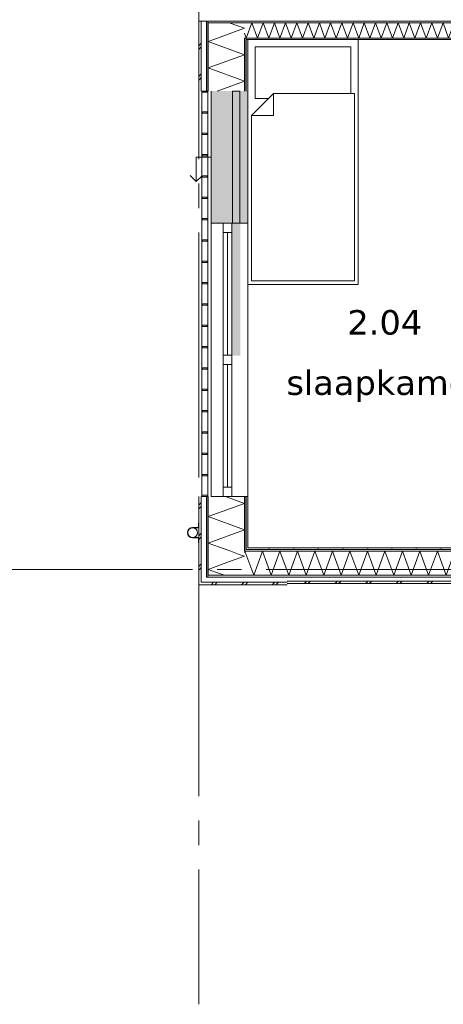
# Model space of a CAD drawing. Header units: millimetres. Extents: x -14925 to 266687, y -3550 to 35834.
# Tile 68 of 244: x 19065 to 22519, y -3550 to 4488. Entities that reach past the tile are written whole.
import ezdxf
from ezdxf.enums import TextEntityAlignment as Align

# ---------------------------------------------------------------- set-up
doc = ezdxf.new("R2010")
doc.units = ezdxf.units.MM
doc.header["$MEASUREMENT"] = 0
doc.linetypes.add('B0204', pattern=[2600, 2000, -200, 200, -200])
for name, color, linetype in [('34 Balustrades', 7, 'Continuous'), ('52 Riolering.SCHOON', 7, 'Continuous'), ('A Stramien', 7, 'Continuous'), ('New_21 Buitenwanden', 7, 'Continuous'), ('New_21 Buitenwanden 2D arcering', 7, 'Continuous'), ('New_21 Buitenwanden Afdek-arcering', 7, 'Continuous'), ('New_21 Buitenwanden Deuren', 7, 'Continuous'), ('New_21 Buitenwanden Doorsnede-arcering', 7, 'Continuous'), ('New_21 Buitenwanden Laagscheidingslijnen', 7, 'Continuous'), ('New_21 Buitenwanden Ramen', 7, 'Continuous'), ('New_22 C Binnenwanden', 7, 'Continuous'), ('New_22 C Binnenwanden Doorsnede-arcering', 7, 'Continuous'), ('New_22 C Binnenwanden Laagscheidingslijnen', 7, 'Continuous'), ('New_82 Interieur', 7, 'Continuous'), ('New_Z Gebruiksopp', 7, 'Continuous'), ('New_Z Gebruiksopp Zone omranding', 7, 'Continuous'), ('New_Z Gebruiksopp Zone tekst', 7, 'Continuous')]:
    doc.layers.add(name, color=color, linetype=linetype)
doc.styles.add('GENERATED_STYLE_1', font='verdana.ttf')
doc.styles.add('GENERATED_STYLE_2', font='verdana.ttf')
pattern_1 = [(270, (0, 0), (100, 0), [])]
pattern_2 = [(270, (0, 0), (346.41, 0), [0, -200]), (270, (173.2, -100), (346.41, 0), [0, -200])]
pattern_3 = [(0, (0, 0), (0, 100), [])]
pattern_4 = [(0, (0, 0), (0, 346.41), [0, -200]), (0, (100, 173.2), (0, 346.41), [0, -200])]

# ---------------------------------------------------------------- blocks, each defined once
blk = doc.blocks.new('slaapkamer_2.04_64_3', base_point=(22042.5, 2250))
at = {"layer": 'New_Z Gebruiksopp Zone tekst', "color": 2, "lineweight": 0}
for tag, style, p in [('DUMMY_941', 'GENERATED_STYLE_1', (22042.5, 2187.9)), ('DUMMY_942', 'GENERATED_STYLE_2', (22042.5, 1690.7))]:
    blk.add_attdef(tag, text='', height=200, dxfattribs=dict(at, style=style)).set_placement(p, align=Align.TOP_LEFT)
for tag, style, p in [('ROOM_NUMBER', 'GENERATED_STYLE_1', (22042.5, 2117.1)), ('ROOM_NAME', 'GENERATED_STYLE_2', (22042.5, 1624.8))]:
    blk.add_attdef(tag, text='', height=200, dxfattribs=dict(at, style=style)).set_placement(p, align=Align.TOP_CENTER)
blk = doc.blocks.new('Bed 01 26[16]_3', base_point=(21825, 2325))
at = {"layer": 'New_82 Interieur', "color": 7, "linetype": 'Continuous', "lineweight": 0}
for p, q in [((20925, 2325), (20925, 4325)), ((20925, 4325), (21825, 4325)), ((21825, 4325), (21825, 2325)), ((21135, 3885), (21135, 3705)), ((20955, 3705), (21135, 3705)), ((21825, 2325), (20925, 2325))]:
    blk.add_line(p, q, dxfattribs=at)
at = {"layer": 'New_82 Interieur', "color": 7, "linetype": 'Continuous', "lineweight": 0, "flags": 128}
for points in [[(21135, 3885), (21095, 3845), (20985, 3845), (20985, 4265), (21765, 4265), (21765, 3885)], [(21795, 2355), (20955, 2355), (20955, 3705), (21135, 3885), (21795, 3885)]]:
    blk.add_lwpolyline(points, close=True, dxfattribs=at)
blk = doc.blocks.new('*X1052')
at = {"layer": 'New_21 Buitenwanden Doorsnede-arcering', "color": 7, "linetype": 'Continuous', "lineweight": 0}
for p, q in [((20776.2, 63.4), (20898, 107.7)), ((20855.8, 123.1), (20898, 107.7)), ((20662.4, -22), (20733.9, -48))]:
    blk.add_line(p, q, dxfattribs=at)
blk = doc.blocks.new('*X1054')
at = {"layer": 'New_21 Buitenwanden Doorsnede-arcering', "color": 7, "linetype": 'Continuous', "lineweight": 0}
for p, q in [((20525, 525), (20545, 545)), ((20525, 495), (20530, 500)), ((20530, 500), (20545, 515)), ((20525, 275), (20545, 295)), ((20525, 245), (20545, 265)), ((20525, 25), (20545, 45)), ((20530, 0), (20545, 15)), ((20525, -5), (20530, 0))]:
    blk.add_line(p, q, dxfattribs=at)
blk = doc.blocks.new('*X1056')
at = {"layer": 'New_21 Buitenwanden Doorsnede-arcering', "color": 7, "linetype": 'Continuous', "lineweight": 0}
for p, q in [((20743.3, 595), (20898, 538.7)), ((20602, 430.9), (20898, 538.7)), ((20602, 430.9), (20898, 323.2)), ((20602, 215.5), (20898, 323.2)), ((20602, 215.5), (20787.4, 148))]:
    blk.add_line(p, q, dxfattribs=at)
blk = doc.blocks.new('*X1057')
at = {"layer": 'New_21 Buitenwanden Doorsnede-arcering', "color": 7, "linetype": 'Continuous', "lineweight": 0}
for p, q in [((20787.4, 148), (20855.8, 123.1)), ((20602, 0), (20776.2, 63.4)), ((20602, 0), (20662.4, -22))]:
    blk.add_line(p, q, dxfattribs=at)
blk = doc.blocks.new('Wall_166_3', base_point=(20925, 175))
at = {"layer": 'New_21 Buitenwanden Doorsnede-arcering', "linetype": 'Continuous', "lineweight": 0, "true_color": 0x000000}
h = blk.add_hatch(dxfattribs=at)
h.set_pattern_fill('325_Houtachtig_plaatmate_E2', color=18, style=0, pattern_type=2)
h.set_pattern_definition(pattern_1)
h.paths.add_polyline_path([(20602, -48), (20602, 595), (20587, 595), (20587, -48)])
h = blk.add_hatch(dxfattribs=at)
h.set_pattern_fill('325_Houtachtig_plaatmate_E2', color=18, style=0, pattern_type=2)
h.set_pattern_definition(pattern_1)
h.paths.add_polyline_path([(20909, 163), (20913, 166), (20913, 595), (20898, 595), (20898, 163)])
h = blk.add_hatch(dxfattribs=at)
h.set_pattern_fill('720_Gips_0003', color=18, style=0, pattern_type=2)
h.set_pattern_definition(pattern_2)
h.paths.add_polyline_path([(20925, 175), (20925, 595), (20913, 595), (20913, 175)])
h = blk.add_hatch(dxfattribs=at)
h.set_pattern_fill('325_Houtachtig_plaatmate_E2', color=18, style=0, pattern_type=2)
h.set_pattern_definition(pattern_1)
h.paths.add_polyline_path([(20913, 163), (20909, 163), (20898, 154.7), (20898, 148), (20913, 148)])
h = blk.add_hatch(dxfattribs=at)
h.set_pattern_fill('325_Houtachtig_plaatmate_E2', color=18, style=0, pattern_type=2)
h.set_pattern_definition(pattern_1)
h.paths.add_polyline_path([(20898, 163), (20898, 154.7), (20909, 163)])
h = blk.add_hatch(dxfattribs=at)
h.set_pattern_fill('325_Houtachtig_plaatmate_E2', color=18, style=0, pattern_type=2)
h.set_pattern_definition(pattern_1)
h.paths.add_polyline_path([(20913, 166), (20909, 163), (20913, 163)])
h = blk.add_hatch(dxfattribs=at)
h.set_pattern_fill('720_Gips_0003', color=18, style=0, pattern_type=2)
h.set_pattern_definition(pattern_2)
h.paths.add_polyline_path([(20925, 175), (20913, 166), (20913, 163), (20925, 163)])
h = blk.add_hatch(dxfattribs=at)
h.set_pattern_fill('720_Gips_0003', color=18, style=0, pattern_type=2)
h.set_pattern_definition(pattern_2)
h.paths.add_polyline_path([(20913, 166), (20925, 175), (20913, 175)])
h = blk.add_hatch(dxfattribs=at)
h.set_pattern_fill('325_Houtachtig_plaatmate_E2', color=18, style=0, pattern_type=2)
h.set_pattern_definition(pattern_1)
h.paths.add_polyline_path([(20602, -63), (20602, -48), (20587, -48), (20587, -63)])
at = {"layer": 'New_21 Buitenwanden', "color": 9, "linetype": 'Continuous', "lineweight": 0, "flags": 128}
for points in [[(20525, 595), (20525, -125)], [(20925, 175), (20925, 595)], [(20525, -125), (20545, -125)]]:
    blk.add_lwpolyline(points, dxfattribs=at)
at = {"layer": 'New_21 Buitenwanden Laagscheidingslijnen', "color": 9, "linetype": 'Continuous', "lineweight": 0}
for p, q in [((20545, 595), (20545, -63)), ((20587, 595), (20587, -48)), ((20602, 595), (20602, 148)), ((20898, 595), (20898, 163)), ((20913, 595), (20913, 175)), ((20898, 163), (20898, 154.7)), ((20913, 175), (20913, 166)), ((20913, 166), (20913, 163)), ((20913, 163), (20925, 163)), ((20602, 148), (20602, -48)), ((20898, 154.7), (20898, 148)), ((20898, 148), (20913, 148)), ((20545, -63), (20545, -105)), ((20587, -48), (20587, -63)), ((20602, -63), (20587, -63)), ((20627.7, -48), (20602, -48)), ((20627.7, -48), (20898, -48)), ((20551.7, -105), (20545, -105)), ((20551.7, -105), (20587, -105))]:
    blk.add_line(p, q, dxfattribs=at)
at = {"layer": 'New_21 Buitenwanden', "color": 1, "lineweight": 0}
for name in ['*X1056', '*X1054', '*X1057', '*X1052']:
    blk.add_blockref(name, (0, 0), dxfattribs=at)
blk = doc.blocks.new('*X1267')
at = {"layer": 'New_21 Buitenwanden Doorsnede-arcering', "color": 7, "linetype": 'Continuous', "lineweight": 0}
for p in [(20772, 4463), (20787, 4376.7)]:
    blk.add_line(p, (20898, 4417.1), dxfattribs=at)
blk = doc.blocks.new('*X1269')
at = {"layer": 'New_21 Buitenwanden Doorsnede-arcering', "color": 7, "linetype": 'Continuous', "lineweight": 0}
for p, q in [((20525, 4275), (20545, 4295)), ((20525, 4245), (20545, 4265)), ((20525, 4025), (20545, 4045)), ((20525, 3995), (20530, 4000)), ((20530, 4000), (20545, 4015))]:
    blk.add_line(p, q, dxfattribs=at)
blk = doc.blocks.new('*X1270')
at = {"layer": 'New_21 Buitenwanden Doorsnede-arcering', "color": 7, "linetype": 'Continuous', "lineweight": 0}
blk.add_line((20677.8, 4337), (20787, 4376.7), dxfattribs=at)
blk = doc.blocks.new('*X1271')
at = {"layer": 'New_21 Buitenwanden Doorsnede-arcering', "color": 7, "linetype": 'Continuous', "lineweight": 0}
for p, q in [((20602, 4309.4), (20677.8, 4337)), ((20602, 4309.4), (20898, 4201.7)), ((20602, 4093.9), (20898, 4201.7)), ((20602, 4093.9), (20898, 3986.2)), ((20674.9, 3905), (20898, 3986.2))]:
    blk.add_line(p, q, dxfattribs=at)
blk = doc.blocks.new('Wall_205_3', base_point=(20925, 3905))
at = {"layer": 'New_21 Buitenwanden Doorsnede-arcering', "linetype": 'Continuous', "lineweight": 0, "true_color": 0x000000}
h = blk.add_hatch(dxfattribs=at)
h.set_pattern_fill('325_Houtachtig_plaatmate_E2', color=18, style=0, pattern_type=2)
h.set_pattern_definition(pattern_1)
h.paths.add_polyline_path([(20602, 4475), (20587, 4475), (20587, 4463), (20602, 4463)])
h = blk.add_hatch(dxfattribs=at)
h.set_pattern_fill('325_Houtachtig_plaatmate_E2', color=18, style=0, pattern_type=2)
h.set_pattern_definition(pattern_1)
h.paths.add_polyline_path([(20602, 4463), (20587, 4463), (20587, 4451.75), (20602, 4446.125)])
h = blk.add_hatch(dxfattribs=at)
h.set_pattern_fill('325_Houtachtig_plaatmate_E2', color=18, style=0, pattern_type=2)
h.set_pattern_definition(pattern_1)
h.paths.add_polyline_path([(20587, 4451.75), (20587, 3905), (20602, 3905), (20602, 4446.125)])
h = blk.add_hatch(dxfattribs=at)
h.set_pattern_fill('325_Houtachtig_plaatmate_E2', color=18, style=0, pattern_type=2)
h.set_pattern_definition(pattern_1)
h.paths.add_polyline_path([(20913, 4337), (20898, 4337), (20898, 4335.125), (20913, 4329.5)])
h = blk.add_hatch(dxfattribs=at)
h.set_pattern_fill('325_Houtachtig_plaatmate_E2', color=18, style=0, pattern_type=2)
h.set_pattern_definition(pattern_1)
h.paths.add_polyline_path([(20913, 4325), (20913, 4329.5), (20898, 4335.125), (20898, 4325)])
h = blk.add_hatch(dxfattribs=at)
h.set_pattern_fill('325_Houtachtig_plaatmate_E2', color=18, style=0, pattern_type=2)
h.set_pattern_definition(pattern_1)
h.paths.add_polyline_path([(20898, 4325), (20898, 3905), (20913, 3905), (20913, 4325)])
h = blk.add_hatch(dxfattribs=at)
h.set_pattern_fill('720_Gips_0003', color=18, style=0, pattern_type=2)
h.set_pattern_definition(pattern_2)
h.paths.add_polyline_path([(20913, 4325), (20913, 3905), (20925, 3905), (20925, 4325)])
at = {"layer": 'New_21 Buitenwanden', "color": 9, "linetype": 'Continuous', "lineweight": 0, "flags": 128}
for points in [[(20525, 4475), (20525, 3905)], [(20925, 3905), (20925, 4325)]]:
    blk.add_lwpolyline(points, dxfattribs=at)
at = {"layer": 'New_21 Buitenwanden Laagscheidingslijnen', "color": 9, "linetype": 'Continuous', "lineweight": 0}
for p, q in [((20545, 4467.5), (20545, 3905)), ((20587, 4451.75), (20587, 3905)), ((20602, 4446.125), (20602, 4337)), ((20602, 4337), (20602, 3905)), ((20898, 4335.125), (20898, 4325)), ((20898, 4325), (20898, 3905)), ((20913, 4325), (20913, 3905))]:
    blk.add_line(p, q, dxfattribs=at)
at = {"layer": 'New_21 Buitenwanden Laagscheidingslijnen', "color": 1, "linetype": 'Continuous', "lineweight": 0}
blk.add_line((20925, 4325), (20913, 4325), dxfattribs=at)
at = {"layer": 'New_22 C Binnenwanden', "color": 9, "linetype": 'Continuous', "lineweight": 0, "flags": 128}
for points in [[(20525, 4475), (20545, 4475)], [(20545, 4475), (20587, 4475)], [(20587, 4475), (20602, 4475)]]:
    blk.add_lwpolyline(points, dxfattribs=at)
at = {"layer": 'New_22 C Binnenwanden Laagscheidingslijnen', "color": 9, "linetype": 'Continuous', "lineweight": 0}
for p, q in [((20545, 4475), (20545, 4467.5)), ((20587, 4475), (20587, 4463)), ((20587, 4463), (20587, 4451.75)), ((20602, 4463), (20602, 4446.125)), ((20898, 4337), (20898, 4335.125))]:
    blk.add_line(p, q, dxfattribs=at)
at = {"layer": 'New_22 C Binnenwanden Laagscheidingslijnen', "color": 1, "linetype": 'Continuous', "lineweight": 0}
for p, q in [((20898, 4463), (20602, 4463)), ((20913, 4337), (20898, 4337))]:
    blk.add_line(p, q, dxfattribs=at)
at = {"layer": 'New_21 Buitenwanden', "color": 1, "lineweight": 0}
for name in ['*X1267', '*X1270', '*X1269', '*X1271']:
    blk.add_blockref(name, (0, 0), dxfattribs=at)
blk = doc.blocks.new('*X1280')
at = {"layer": 'New_22 C Binnenwanden Doorsnede-arcering', "color": 7, "linetype": 'Continuous', "lineweight": 0}
for p, q in [((20912.3, 4337), (20958.1, 4463)), ((21004, 4337), (20958.1, 4463)), ((21004, 4337), (21049.9, 4463)), ((21095.7, 4337), (21049.9, 4463)), ((21095.7, 4337), (21141.6, 4463)), ((21187.4, 4337), (21141.6, 4463)), ((21187.4, 4337), (21233.3, 4463)), ((21279.2, 4337), (21233.3, 4463)), ((21279.2, 4337), (21325, 4463)), ((21370.9, 4337), (21325, 4463)), ((21370.9, 4337), (21416.7, 4463)), ((21462.6, 4337), (21416.7, 4463)), ((21462.6, 4337), (21508.5, 4463)), ((21554.3, 4337), (21508.5, 4463)), ((21554.3, 4337), (21600.2, 4463)), ((21646, 4337), (21600.2, 4463)), ((21646, 4337), (21691.9, 4463)), ((21737.8, 4337), (21691.9, 4463)), ((21737.8, 4337), (21783.6, 4463)), ((21829.5, 4337), (21783.6, 4463)), ((21829.5, 4337), (21875.3, 4463)), ((21921.2, 4337), (21875.3, 4463)), ((21921.2, 4337), (21967.1, 4463)), ((22012.9, 4337), (21967.1, 4463)), ((22012.9, 4337), (22058.8, 4463)), ((22104.6, 4337), (22058.8, 4463)), ((22104.6, 4337), (22150.5, 4463)), ((22196.4, 4337), (22150.5, 4463)), ((22196.4, 4337), (22242.2, 4463)), ((22288.1, 4337), (22242.2, 4463)), ((22288.1, 4337), (22333.9, 4463)), ((22379.8, 4337), (22333.9, 4463)), ((22379.8, 4337), (22425.7, 4463)), ((22471.5, 4337), (22425.7, 4463)), ((22471.5, 4337), (22517.4, 4463)), ((22563.2, 4337), (22517.4, 4463)), ((22563.2, 4337), (22609.1, 4463)), ((22655, 4337), (22609.1, 4463)), ((22655, 4337), (22700.8, 4463)), ((22746.7, 4337), (22700.8, 4463)), ((22746.7, 4337), (22792.5, 4463)), ((22838.4, 4337), (22792.5, 4463)), ((22838.4, 4337), (22884.3, 4463)), ((22930.1, 4337), (22884.3, 4463)), ((22930.1, 4337), (22976, 4463)), ((23021.8, 4337), (22976, 4463)), ((23021.8, 4337), (23067.7, 4463)), ((23113.6, 4337), (23067.7, 4463)), ((23113.6, 4337), (23159.4, 4463)), ((23205.3, 4337), (23159.4, 4463)), ((23205.3, 4337), (23237, 4424.1)), ((20912.3, 4337), (20898, 4376.2))]:
    blk.add_line(p, q, dxfattribs=at)
blk = doc.blocks.new('Wall_208_3', base_point=(27375, 4325))
at = {"layer": 'New_22 C Binnenwanden Doorsnede-arcering', "linetype": 'Continuous', "lineweight": 0, "true_color": 0x000000}
h = blk.add_hatch(dxfattribs=at)
h.set_pattern_fill('325_Houtachtig_plaatmate_E2', color=18, style=0, pattern_type=2)
h.set_pattern_definition(pattern_3)
h.paths.add_polyline_path([(27698, 4475), (20602, 4475), (20602, 4463), (27698, 4463)])
h = blk.add_hatch(dxfattribs=at)
h.set_pattern_fill('325_Houtachtig_plaatmate_E2', color=18, style=0, pattern_type=2)
h.set_pattern_definition(pattern_3)
h.paths.add_polyline_path([(23225, 4337), (20913, 4337), (20913, 4329.5), (20925, 4325), (23225, 4325)])
h = blk.add_hatch(dxfattribs=at)
h.set_pattern_fill('325_Houtachtig_plaatmate_E2', color=18, style=0, pattern_type=2)
h.set_pattern_definition(pattern_3)
h.paths.add_polyline_path([(20925, 4325), (20913, 4329.5), (20913, 4325)])
at = {"layer": 'New_21 Buitenwanden Laagscheidingslijnen', "color": 1, "linetype": 'Continuous', "lineweight": 0}
blk.add_line((20925, 4325), (20913, 4325), dxfattribs=at)
at = {"layer": 'New_22 C Binnenwanden', "color": 1, "linetype": 'Continuous', "lineweight": 0, "flags": 128}
for points in [[(27698, 4475), (20602, 4475)], [(20925, 4325), (23225, 4325)]]:
    blk.add_lwpolyline(points, dxfattribs=at)
at = {"layer": 'New_22 C Binnenwanden Laagscheidingslijnen', "color": 1, "linetype": 'Continuous', "lineweight": 0}
for p, q in [((20898, 4463), (20602, 4463)), ((20898, 4463), (27402, 4463)), ((20913, 4337), (20898, 4337)), ((20913, 4337), (23237, 4337))]:
    blk.add_line(p, q, dxfattribs=at)
at = {"layer": 'New_22 C Binnenwanden', "color": 1, "lineweight": 0}
blk.add_blockref('*X1280', (0, 0), dxfattribs=at)
blk = doc.blocks.new('*X1564')
at = {"layer": 'New_21 Buitenwanden Doorsnede-arcering', "color": 7, "linetype": 'Continuous', "lineweight": 0}
for p, q in [((20625, -125), (20645, -105)), ((20655, -125), (20675, -105)), ((20875, -125), (20895, -105)), ((20905, -125), (20925, -105)), ((21125, -125), (21145, -105)), ((21155, -125), (21175, -105))]:
    blk.add_line(p, q, dxfattribs=at)
blk = doc.blocks.new('*X1565')
at = {"layer": 'New_21 Buitenwanden Doorsnede-arcering', "color": 7, "linetype": 'Continuous', "lineweight": 0}
for p, q in [((20898, 136.8), (20902.1, 148)), ((20973.4, -48), (20902.1, 148)), ((20973.4, -48), (21044.8, 148)), ((21116.1, -48), (21044.8, 148)), ((21116.1, -48), (21187.4, 148)), ((21245, -10.2), (21187.4, 148))]:
    blk.add_line(p, q, dxfattribs=at)
blk = doc.blocks.new('Wall_278_3', base_point=(21245, 175))
at = {"layer": 'New_21 Buitenwanden Doorsnede-arcering', "linetype": 'Continuous', "lineweight": 0, "true_color": 0x000000}
h = blk.add_hatch(dxfattribs=at)
h.set_pattern_fill('325_Houtachtig_plaatmate_E2', color=18, style=0, pattern_type=2)
h.set_pattern_definition(pattern_3)
h.paths.add_polyline_path([(20913, 148), (21245, 148), (21245, 163), (20913, 163)])
h = blk.add_hatch(dxfattribs=at)
h.set_pattern_fill('720_Gips_0003', color=18, style=0, pattern_type=2)
h.set_pattern_definition(pattern_4)
h.paths.add_polyline_path([(20925, 163), (21245, 163), (21245, 175), (20925, 175)])
h = blk.add_hatch(dxfattribs=at)
h.set_pattern_fill('325_Houtachtig_plaatmate_E2', color=18, style=0, pattern_type=2)
h.set_pattern_definition(pattern_3)
h.paths.add_polyline_path([(20607.7, -63), (20627.7, -48), (20602, -48), (20602, -63)])
h = blk.add_hatch(dxfattribs=at)
h.set_pattern_fill('325_Houtachtig_plaatmate_E2', color=18, style=0, pattern_type=2)
h.set_pattern_definition(pattern_3)
h.paths.add_polyline_path([(20607.7, -63), (21245, -63), (21245, -48), (20627.7, -48)])
at = {"layer": 'New_21 Buitenwanden', "color": 9, "linetype": 'Continuous', "lineweight": 0, "flags": 128}
for points in [[(21245, 175), (20925, 175)], [(20545, -125), (21245, -125)]]:
    blk.add_lwpolyline(points, dxfattribs=at)
at = {"layer": 'New_21 Buitenwanden Laagscheidingslijnen', "color": 9, "linetype": 'Continuous', "lineweight": 0}
for p, q in [((20913, 163), (20925, 163)), ((20925, 163), (21245, 163)), ((20898, 148), (20913, 148)), ((20913, 148), (21245, 148)), ((20602, -63), (20587, -63)), ((20627.7, -48), (20602, -48)), ((20607.7, -63), (20602, -63)), ((20607.7, -63), (21245, -63)), ((20627.7, -48), (20898, -48)), ((20898, -48), (21245, -48)), ((20551.7, -105), (20545, -105)), ((20551.7, -105), (20587, -105)), ((20587, -105), (21245, -105))]:
    blk.add_line(p, q, dxfattribs=at)
at = {"layer": 'New_21 Buitenwanden', "color": 1, "lineweight": 0}
for name in ['*X1565', '*X1564']:
    blk.add_blockref(name, (0, 0), dxfattribs=at)
blk = doc.blocks.new('*X1567')
at = {"layer": 'New_21 Buitenwanden Doorsnede-arcering', "color": 7, "linetype": 'Continuous', "lineweight": 0}
for p, q in [((21385, -115), (21400, -100)), ((21400, -100), (21405, -95)), ((21415, -115), (21430, -100)), ((21430, -100), (21435, -95)), ((21635, -115), (21650, -100)), ((21650, -100), (21655, -95)), ((21665, -115), (21680, -100)), ((21680, -100), (21685, -95)), ((21885, -115), (21900, -100)), ((21900, -100), (21905, -95)), ((21915, -115), (21930, -100)), ((21930, -100), (21935, -95)), ((22135, -115), (22150, -100)), ((22150, -100), (22155, -95)), ((22165, -115), (22180, -100)), ((22180, -100), (22185, -95)), ((22385, -115), (22400, -100)), ((22400, -100), (22405, -95)), ((22415, -115), (22430, -100)), ((22430, -100), (22435, -95)), ((22635, -115), (22650, -100)), ((22650, -100), (22655, -95)), ((22665, -115), (22680, -100)), ((22680, -100), (22685, -95)), ((22885, -115), (22900, -100)), ((22900, -100), (22905, -95)), ((22915, -115), (22930, -100)), ((22930, -100), (22935, -95)), ((23135, -115), (23150, -100)), ((23150, -100), (23155, -95)), ((23165, -115), (23180, -100)), ((23180, -100), (23185, -95)), ((23385, -115), (23400, -100)), ((23400, -100), (23405, -95)), ((23415, -115), (23430, -100)), ((23430, -100), (23435, -95)), ((23635, -115), (23650, -100)), ((23650, -100), (23655, -95)), ((23665, -115), (23680, -100)), ((23680, -100), (23685, -95)), ((23885, -115), (23900, -100)), ((23900, -100), (23905, -95)), ((23915, -115), (23930, -100)), ((23930, -100), (23935, -95)), ((24135, -115), (24150, -100)), ((24150, -100), (24155, -95)), ((24165, -115), (24180, -100)), ((24180, -100), (24185, -95)), ((24385, -115), (24400, -100)), ((24400, -100), (24405, -95)), ((24415, -115), (24430, -100)), ((24430, -100), (24435, -95))]:
    blk.add_line(p, q, dxfattribs=at)
blk = doc.blocks.new('*X1569')
at = {"layer": 'New_21 Buitenwanden Doorsnede-arcering', "color": 7, "linetype": 'Continuous', "lineweight": 0}
for p, q in [((21258.8, -48), (21330.1, 148)), ((21401.4, -48), (21330.1, 148)), ((21401.4, -48), (21472.8, 148)), ((21544.1, -48), (21472.8, 148)), ((21544.1, -48), (21615.5, 148)), ((21686.8, -48), (21615.5, 148)), ((21686.8, -48), (21758.1, 148)), ((21829.5, -48), (21758.1, 148)), ((21829.5, -48), (21900.8, 148)), ((21972.2, -48), (21900.8, 148)), ((21972.2, -48), (22043.5, 148)), ((22114.8, -48), (22043.5, 148)), ((22114.8, -48), (22186.2, 148)), ((22257.5, -48), (22186.2, 148)), ((22257.5, -48), (22328.8, 148)), ((22400.2, -48), (22328.8, 148)), ((22400.2, -48), (22471.5, 148)), ((22542.9, -48), (22471.5, 148)), ((22542.9, -48), (22614.2, 148)), ((22637, 85.4), (22614.2, 148)), ((21258.8, -48), (21245, -10.2))]:
    blk.add_line(p, q, dxfattribs=at)
blk = doc.blocks.new('Wall_279_3', base_point=(27055, 175))
at = {"layer": 'New_21 Buitenwanden Doorsnede-arcering', "linetype": 'Continuous', "lineweight": 0, "true_color": 0x000000}
h = blk.add_hatch(dxfattribs=at)
h.set_pattern_fill('720_Gips_0003', color=18, style=0, pattern_type=2)
h.set_pattern_definition(pattern_4)
h.paths.add_polyline_path([(22625, 175), (21245, 175), (21245, 163), (22625, 163)])
h = blk.add_hatch(dxfattribs=at)
h.set_pattern_fill('325_Houtachtig_plaatmate_E2', color=18, style=0, pattern_type=2)
h.set_pattern_definition(pattern_3)
h.paths.add_polyline_path([(22625, 163), (21245, 163), (21245, 148), (22625, 148)])
h = blk.add_hatch(dxfattribs=at)
h.set_pattern_fill('325_Houtachtig_plaatmate_E2', color=18, style=0, pattern_type=2)
h.set_pattern_definition(pattern_3)
h.paths.add_polyline_path([(21245, -63), (24495, -63), (24495, -48), (21245, -48)])
at = {"layer": 'New_21 Buitenwanden', "color": 9, "linetype": 'Continuous', "lineweight": 0, "flags": 128}
for points in [[(22625, 175), (21245, 175)], [(21245, -115), (24495, -115)]]:
    blk.add_lwpolyline(points, dxfattribs=at)
at = {"layer": 'New_21 Buitenwanden Laagscheidingslijnen', "color": 9, "linetype": 'Continuous', "lineweight": 0}
for p, q in [((21245, 163), (22625, 163)), ((21245, 148), (22625, 148)), ((21245, -48), (22637, -48)), ((21245, -63), (24495, -63)), ((21245, -95), (24495, -95))]:
    blk.add_line(p, q, dxfattribs=at)
at = {"layer": 'New_21 Buitenwanden', "color": 1, "lineweight": 0}
for name in ['*X1569', '*X1567']:
    blk.add_blockref(name, (0, 0), dxfattribs=at)
blk = doc.blocks.new('Rnx horizontaal 26[40]_3')
at = {"layer": 'New_21 Buitenwanden Ramen', "color": 7, "linetype": 'Continuous', "lineweight": 0}
for p, q in [((20625, 595), (20625, 2827)), ((20625, 2827), (20645, 2827)), ((20645, 2827), (20687, 2827)), ((20687, 2827), (20702, 2827)), ((20702, 2827), (20725, 2827)), ((20725, 2751), (20725, 2827)), ((20725, 2827), (20795, 2827)), ((20725, 2827), (20795, 2827)), ((20795, 2827), (20795, 2751)), ((20795, 2827), (20898, 2827)), ((20795, 2827), (20898, 2827)), ((20898, 2827), (20913, 2827)), ((20898, 2827), (20913, 2827)), ((20913, 2827), (20925, 2827)), ((20913, 2827), (20925, 2827)), ((20925, 2827), (20925, 2839)), ((20925, 2827), (20925, 2839)), ((20925, 595), (20925, 2827)), ((20795, 2751), (20725, 2751)), ((20725, 1749), (20725, 2751)), ((20760, 1749), (20760, 2751)), ((20795, 2751), (20795, 1749)), ((20725, 1711), (20725, 1749)), ((20725, 1749), (20795, 1749)), ((20725, 1673), (20725, 1711)), ((20795, 1749), (20795, 1711)), ((20795, 1711), (20795, 1673)), ((20795, 1673), (20725, 1673)), ((20725, 671), (20725, 1673)), ((20760, 671), (20760, 1673)), ((20795, 1673), (20795, 671)), ((20725, 595), (20725, 671)), ((20725, 671), (20795, 671)), ((20795, 671), (20795, 595)), ((20625, 595), (20645, 595)), ((20645, 595), (20687, 595)), ((20687, 595), (20702, 595)), ((20702, 595), (20725, 595)), ((20725, 595), (20795, 595)), ((20725, 595), (20795, 595)), ((20795, 595), (20898, 595)), ((20795, 595), (20898, 595)), ((20898, 595), (20913, 595)), ((20898, 595), (20913, 595)), ((20913, 595), (20925, 595)), ((20913, 595), (20925, 595)), ((20925, 595), (20925, 583)), ((20925, 595), (20925, 583))]:
    blk.add_line(p, q, dxfattribs=at)
blk = doc.blocks.new('DS1 in wand 26[80]_3')
at = {"layer": 'New_21 Buitenwanden Deuren', "color": 7, "linetype": 'Continuous', "lineweight": 0}
for p, q in [((20625, 3905), (20625, 2827)), ((20800, 3905), (20800, 2827)), ((20860, 3905), (20800, 3905)), ((20860, 2827), (20860, 3905)), ((20925, 3905), (20925, 2827)), ((20625, 3366), (20505, 3366)), ((20505, 3366), (20505, 3166)), ((20505, 3166), (20455, 3216)), ((20505, 3166), (20555, 3216)), ((20625, 2827), (20645, 2827)), ((20645, 2827), (20687, 2827)), ((20687, 2827), (20702, 2827)), ((20702, 2827), (20795, 2827)), ((20800, 2827), (20860, 2827)), ((20865, 2827), (20898, 2827)), ((20865, 2827), (20898, 2827)), ((20898, 2827), (20913, 2827)), ((20898, 2827), (20913, 2827)), ((20913, 2827), (20925, 2827)), ((20913, 2827), (20925, 2827)), ((20925, 2827), (20925, 2751)), ((20925, 2827), (20925, 2751))]:
    blk.add_line(p, q, dxfattribs=at)
blk = doc.blocks.new('Wall_296_3', base_point=(20925, 3905))
at = {"layer": 'New_21 Buitenwanden 2D arcering', "linetype": 'Continuous', "lineweight": 0, "true_color": 0xffffff}
blk.add_hatch(color=7, dxfattribs=at).paths.add_polyline_path([(20795, 2827), (20795, 1744), (20865, 1744), (20865, 2827)])
at = {"layer": 'New_21 Buitenwanden Afdek-arcering', "linetype": 'Continuous', "lineweight": 0, "true_color": 0xffffff}
blk.add_hatch(color=7, dxfattribs=at).paths.add_polyline_path([(20625, 2827), (20925, 2827), (20925, 3905), (20625, 3905)])
at = {"layer": 'New_21 Buitenwanden', "color": 9, "linetype": 'Continuous', "lineweight": 0}
for p, q in [((20625, 595), (20645, 595)), ((20645, 595), (20687, 595)), ((20687, 595), (20702, 595)), ((20702, 595), (20725, 595)), ((20725, 595), (20795, 595)), ((20795, 595), (20898, 595)), ((20898, 595), (20913, 595)), ((20913, 595), (20925, 595)), ((20925, 595), (20925, 583))]:
    blk.add_line(p, q, dxfattribs=at)
at = {"layer": 'New_21 Buitenwanden Deuren', "color": 7, "linetype": 'Continuous', "lineweight": 0}
blk.add_blockref('DS1 in wand 26[80]_3', (0, 0), dxfattribs=at)
at = {"layer": 'New_21 Buitenwanden Ramen', "color": 7, "linetype": 'Continuous', "lineweight": 0}
blk.add_blockref('Rnx horizontaal 26[40]_3', (0, 0), dxfattribs=at)
blk = doc.blocks.new('Railing_32_3')
at = {"layer": '34 Balustrades', "color": 9, "linetype": 'Continuous', "lineweight": 0, "flags": 128}
for points in [[(20600, 3905), (20550, 3905), (20550, 595), (20600, 595)], [(20600, 3905), (20550, 3905), (20550, 595), (20600, 595)], [(20600, 3905), (20550, 3905), (20550, 3895), (20600, 3895)], [(20600, 605), (20550, 605), (20550, 595), (20600, 595)]]:
    blk.add_lwpolyline(points, close=True, dxfattribs=at)
at = {"layer": '34 Balustrades', "color": 7, "linetype": 'Continuous', "lineweight": 0, "flags": 128}
for points in [[(20595, 3735.8), (20555, 3735.8), (20555, 3725.8), (20595, 3725.8)], [(20595, 3561.6), (20555, 3561.6), (20555, 3551.6), (20595, 3551.6)], [(20595, 3387.4), (20555, 3387.4), (20555, 3377.4), (20595, 3377.4)], [(20595, 3213.2), (20555, 3213.2), (20555, 3203.2), (20595, 3203.2)], [(20595, 3038.9), (20555, 3038.9), (20555, 3028.9), (20595, 3028.9)], [(20595, 2864.7), (20555, 2864.7), (20555, 2854.7), (20595, 2854.7)], [(20595, 2690.5), (20555, 2690.5), (20555, 2680.5), (20595, 2680.5)], [(20595, 2516.3), (20555, 2516.3), (20555, 2506.3), (20595, 2506.3)], [(20595, 2342.1), (20555, 2342.1), (20555, 2332.1), (20595, 2332.1)], [(20595, 2167.9), (20555, 2167.9), (20555, 2157.9), (20595, 2157.9)], [(20595, 1993.7), (20555, 1993.7), (20555, 1983.7), (20595, 1983.7)], [(20595, 1819.5), (20555, 1819.5), (20555, 1809.5), (20595, 1809.5)], [(20595, 1645.3), (20555, 1645.3), (20555, 1635.3), (20595, 1635.3)], [(20595, 1471.1), (20555, 1471.1), (20555, 1461.1), (20595, 1461.1)], [(20595, 1296.8), (20555, 1296.8), (20555, 1286.8), (20595, 1286.8)], [(20595, 1122.6), (20555, 1122.6), (20555, 1112.6), (20595, 1112.6)], [(20595, 948.4), (20555, 948.4), (20555, 938.4), (20595, 938.4)], [(20595, 774.2), (20555, 774.2), (20555, 764.2), (20595, 764.2)]]:
    blk.add_lwpolyline(points, close=True, dxfattribs=at)
blk = doc.blocks.new('Standard grid marker_3')
at = {"layer": 'A Stramien', "color": 7, "linetype": 'B0204', "lineweight": 0}
blk.add_line((1000, 0), (46550, 0), dxfattribs=at)
at = {"layer": 'A Stramien', "color": 9, "lineweight": 0, "style": 'GENERATED_STYLE_2'}
for tag, p in [('AC_MarkerText_1_0', (-600, 206.1)), ('AC_MarkerText_1_1', (48150, 206.1))]:
    blk.add_attdef(tag, text='', height=400, dxfattribs=at).set_placement(p, align=Align.TOP_CENTER)
blk = doc.blocks.new('Standard grid marker_2')
at = {"layer": 'A Stramien', "color": 7, "linetype": 'B0204', "lineweight": 0}
for p, q in [((1000, 0), (24500, 0)), ((24500, 0), (25500, 0))]:
    blk.add_line(p, q, dxfattribs=at)
at = {"layer": 'A Stramien', "color": 9, "lineweight": 0, "style": 'GENERATED_STYLE_2'}
blk.add_attdef('AC_MarkerText_1', text='', height=400, rotation=90, dxfattribs=at).set_placement((-948.6, -142.5), align=Align.TOP_CENTER)
blk = doc.blocks.new('Regenpijp 26[96]_3', base_point=(20485, 300))
at = {"layer": '52 Riolering.SCHOON', "color": 7, "linetype": 'Continuous', "lineweight": 0, "flags": 128}
for points in [[(20525, 220), (20525, 259.8), (20475, 259.8, -1), (20475, 340.2), (20525, 340.2), (20525, 380), (20523, 380), (20523, 342), (20475, 342, 1), (20475, 258), (20523, 258), (20523, 220)], [(20525, 220), (20525, 259.8), (20475, 259.8, -1), (20475, 340.2), (20525, 340.2), (20525, 380), (20523, 380), (20523, 342), (20475, 342, 1), (20475, 258), (20523, 258), (20523, 220)], [(20525, 220), (20525, 259.8), (20475, 259.8, -1), (20475, 340.2), (20525, 340.2), (20525, 380), (20523, 380), (20523, 342), (20475, 342, 1), (20475, 258), (20523, 258), (20523, 220)], [(20525, 220), (20525, 259.8), (20475, 259.8, -1), (20475, 340.2), (20525, 340.2), (20525, 380), (20523, 380), (20523, 342), (20475, 342, 1), (20475, 258), (20523, 258), (20523, 220)], [(20525, 220), (20525, 259.8), (20475, 259.8, -1), (20475, 340.2), (20525, 340.2), (20525, 380), (20523, 380), (20523, 342), (20475, 342, 1), (20475, 258), (20523, 258), (20523, 220)], [(20525, 220), (20525, 259.8), (20475, 259.8, -1), (20475, 340.2), (20525, 340.2), (20525, 380), (20523, 380), (20523, 342), (20475, 342, 1), (20475, 258), (20523, 258), (20523, 220)], [(20525, 220), (20525, 259.8), (20475, 259.8, -1), (20475, 340.2), (20525, 340.2), (20525, 380), (20523, 380), (20523, 342), (20475, 342, 1), (20475, 258), (20523, 258), (20523, 220)], [(20525, 220), (20525, 259.8), (20475, 259.8, -1), (20475, 340.2), (20525, 340.2), (20525, 380), (20523, 380), (20523, 342), (20475, 342, 1), (20475, 258), (20523, 258), (20523, 220)], [(20475, 340, -1), (20475, 260, -1)]]:
    blk.add_lwpolyline(points, format="xyb", close=True, dxfattribs=at)

msp = doc.modelspace()

# ---------------------------------------------------------------- linework, layer by layer
at = {"layer": 'New_Z Gebruiksopp Zone omranding', "color": 254, "linetype": 'Continuous', "lineweight": 0, "true_color": 0xe4e3c5, "flags": 128}
msp.add_lwpolyline([(20925, 4325), (20925, 3905), (20925, 175), (22660, 175), (22660, 2074), (23260, 2074), (23260, 4325)], close=True, dxfattribs=at)

# ---------------------------------------------------------------- block references
at = {"layer": '34 Balustrades', "color": 9, "linetype": 'Continuous', "lineweight": 0}
msp.add_blockref('Railing_32_3', (0, 0), dxfattribs=at)
at = {"layer": '52 Riolering.SCHOON', "color": 7, "linetype": 'Continuous', "lineweight": 0}
msp.add_blockref('Regenpijp 26[96]_3', (20485, 300), dxfattribs=at)
at = {"layer": 'A Stramien', "color": 1, "linetype": 'Continuous', "lineweight": 0, "xscale": -1, "zscale": 1000, "rotation": 90}
msp.add_blockref('Standard grid marker_2', (20525, 21950), dxfattribs=at)
at = {"layer": 'A Stramien', "color": 1, "linetype": 'Continuous', "lineweight": 0, "zscale": 1000}
msp.add_blockref('Standard grid marker_3', (-13725, 0), dxfattribs=at)
at = {"layer": 'New_21 Buitenwanden', "color": 1, "lineweight": 0}
for name, p in [('Wall_205_3', (20925, 3905)), ('Wall_296_3', (20925, 3905)), ('Wall_166_3', (20925, 175)), ('Wall_278_3', (21245, 175)), ('Wall_279_3', (27055, 175))]:
    msp.add_blockref(name, p, dxfattribs=at)
at = {"layer": 'New_22 C Binnenwanden', "color": 1, "lineweight": 0}
msp.add_blockref('Wall_208_3', (27375, 4325), dxfattribs=at)
at = {"layer": 'New_82 Interieur', "color": 7, "linetype": 'Continuous', "lineweight": 0}
msp.add_blockref('Bed 01 26[16]_3', (21825, 2325), dxfattribs=at)
at = {"layer": 'New_Z Gebruiksopp', "color": 2, "linetype": 'Continuous', "lineweight": 0}
msp.add_blockref('slaapkamer_2.04_64_3', (22042.5, 2250), dxfattribs=at).add_auto_attribs({'ROOM_NAME': 'slaapkamer', 'ROOM_NUMBER': '2.04'})

doc.saveas('drawing.dxf')
